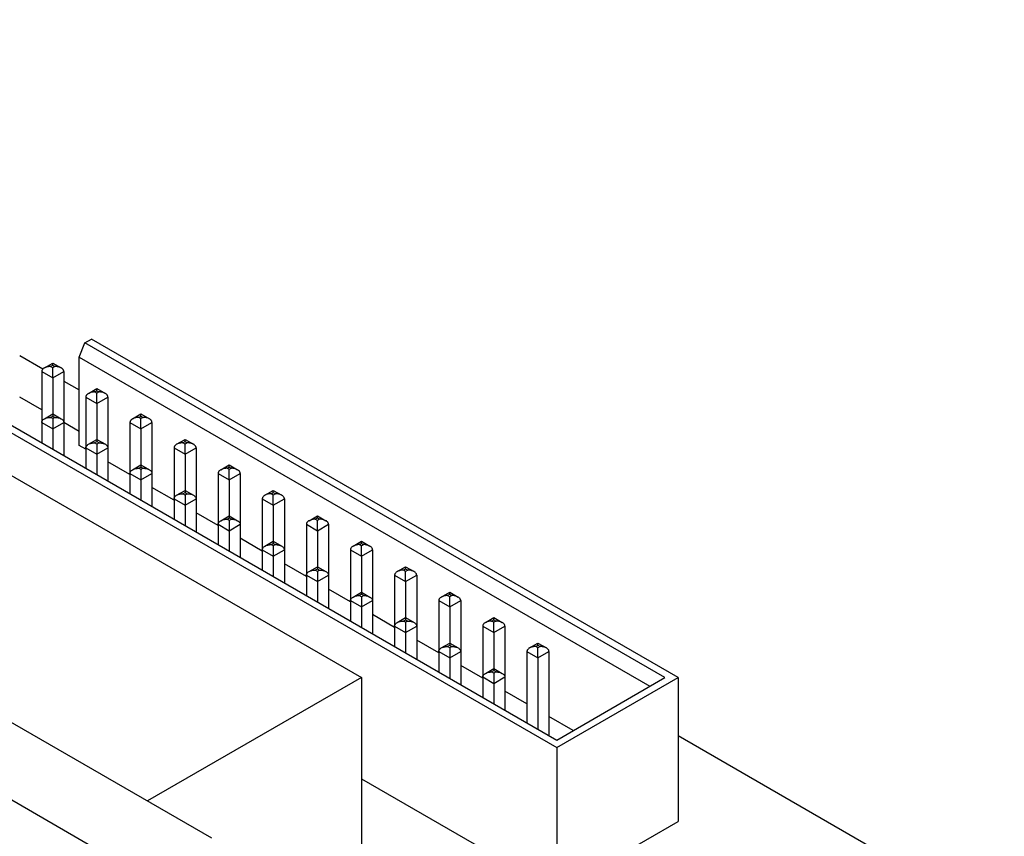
# Model space of a CAD drawing. Header units: inches. Extents: x 0 to 34, y 0 to 22.
# Tile 21 of 29: x 25.2 to 26.4, y 6.8 to 7.8. Entities that reach past the tile are written whole.
import ezdxf

# ---------------------------------------------------------------- set-up
doc = ezdxf.new("R2010")
doc.units = ezdxf.units.IN
doc.header["$LTSCALE"] = 1.87
doc.header["$MEASUREMENT"] = 0
doc.layers.get('0').update_dxf_attribs({"linetype": 'CONTINUOUS'})

msp = doc.modelspace()

# ---------------------------------------------------------------- linework, layer by layer
at = {"color": 7, "linetype": 'CONTINUOUS'}
for p, q in [((24.2527, 7.782), (25.8451, 6.8626)), ((24.2694, 7.782), (25.8451, 6.8722)), ((25.2423, 7.3558), (25.2493, 7.3737)), ((25.2493, 7.3737), (25.2577, 7.3785)), ((25.9815, 6.951), (25.2493, 7.3737)), ((25.9982, 6.951), (25.2577, 7.3785)), ((25.1672, 7.3577), (25.1965, 7.3408)), ((25.1983, 7.3421), (25.2089, 7.3483)), ((25.2062, 7.344), (25.2089, 7.3456)), ((25.2089, 7.3483), (25.2196, 7.3421)), ((25.2089, 7.3456), (25.2089, 7.3483)), ((25.2089, 7.3456), (25.2117, 7.344)), ((25.2423, 7.3558), (25.9625, 6.94)), ((25.2423, 7.2443), (25.2423, 7.3558)), ((25.195, 7.3376), (25.2089, 7.3295)), ((25.195, 7.3376), (25.195, 7.2475)), ((25.2089, 7.3424), (25.2062, 7.344)), ((25.2117, 7.344), (25.2089, 7.3424)), ((25.2089, 7.3295), (25.2089, 7.3424)), ((25.2089, 7.3295), (25.2229, 7.3376)), ((25.2229, 7.3376), (25.2229, 7.2315)), ((25.2089, 7.3295), (25.2089, 7.284)), ((25.2229, 7.3256), (25.2423, 7.3143)), ((25.254, 7.31), (25.2646, 7.3161)), ((25.2618, 7.3118), (25.2646, 7.3134)), ((25.2646, 7.3102), (25.2618, 7.3118)), ((25.2646, 7.3161), (25.2753, 7.31)), ((25.2646, 7.3134), (25.2646, 7.3161)), ((25.2646, 7.3134), (25.2674, 7.3118)), ((25.2674, 7.3118), (25.2646, 7.3102)), ((25.2646, 7.2974), (25.2646, 7.3102)), ((25.195, 7.2893), (25.1672, 7.3054)), ((25.2507, 7.3054), (25.2646, 7.2974)), ((25.2507, 7.3054), (25.2507, 7.2154)), ((25.2646, 7.2974), (25.2785, 7.3054)), ((25.2646, 7.2974), (25.2646, 7.2518)), ((25.2785, 7.3054), (25.2785, 7.1993)), ((25.1983, 7.2778), (25.2089, 7.284)), ((25.2089, 7.284), (25.2196, 7.2778)), ((25.2089, 7.284), (25.2089, 7.2813)), ((25.3096, 7.2778), (25.3203, 7.284)), ((25.3203, 7.284), (25.331, 7.2778)), ((25.3203, 7.2813), (25.3203, 7.284)), ((25.195, 7.2733), (25.2089, 7.2652)), ((25.2062, 7.2797), (25.2089, 7.2813)), ((25.2089, 7.2781), (25.2062, 7.2797)), ((25.2089, 7.2813), (25.2117, 7.2797)), ((25.2117, 7.2797), (25.2089, 7.2781)), ((25.2089, 7.2781), (25.2089, 7.2652)), ((25.2089, 7.2652), (25.2229, 7.2733)), ((25.2423, 7.262), (25.2229, 7.2733)), ((25.3064, 7.2733), (25.3203, 7.2652)), ((25.3064, 7.2733), (25.3064, 7.1832)), ((25.3175, 7.2797), (25.3203, 7.2813)), ((25.3203, 7.2781), (25.3175, 7.2797)), ((25.3203, 7.2813), (25.3231, 7.2797)), ((25.3231, 7.2797), (25.3203, 7.2781)), ((25.3203, 7.2652), (25.3203, 7.2781)), ((25.3203, 7.2652), (25.3342, 7.2733)), ((25.3342, 7.2733), (25.3342, 7.1672)), ((25.2089, 7.2652), (25.2089, 7.2395)), ((25.3203, 7.2652), (25.3203, 7.2197)), ((25.0803, 7.2504), (25.5986, 6.9511)), ((25.254, 7.2457), (25.2646, 7.2518)), ((25.2618, 7.2475), (25.2646, 7.2492)), ((25.2646, 7.2459), (25.2618, 7.2475)), ((25.2646, 7.2518), (25.2753, 7.2457)), ((25.2646, 7.2518), (25.2646, 7.2492)), ((25.2646, 7.2492), (25.2674, 7.2475)), ((25.2674, 7.2475), (25.2646, 7.2459)), ((25.3653, 7.2457), (25.376, 7.2518)), ((25.3732, 7.2475), (25.376, 7.2492)), ((25.376, 7.2459), (25.3732, 7.2475)), ((25.376, 7.2518), (25.3866, 7.2457)), ((25.376, 7.2492), (25.376, 7.2518)), ((25.376, 7.2492), (25.3788, 7.2475)), ((25.3788, 7.2475), (25.376, 7.2459)), ((25.2507, 7.2395), (25.2423, 7.2443)), ((25.2507, 7.2411), (25.2646, 7.2331)), ((25.2646, 7.2459), (25.2646, 7.2331)), ((25.2646, 7.2331), (25.2785, 7.2411)), ((25.3621, 7.2411), (25.376, 7.2331)), ((25.3621, 7.2411), (25.3621, 7.1511)), ((25.376, 7.2331), (25.376, 7.2459)), ((25.376, 7.2331), (25.3899, 7.2411)), ((25.3899, 7.2411), (25.3899, 7.135)), ((25.2646, 7.2331), (25.2646, 7.2074)), ((25.3064, 7.2074), (25.2785, 7.2234)), ((25.376, 7.2331), (25.376, 7.1875)), ((25.3064, 7.209), (25.3203, 7.2009)), ((25.3096, 7.2135), (25.3203, 7.2197)), ((25.3175, 7.2154), (25.3203, 7.217)), ((25.3203, 7.2138), (25.3175, 7.2154)), ((25.3203, 7.2197), (25.331, 7.2135)), ((25.3203, 7.2197), (25.3203, 7.217)), ((25.3203, 7.217), (25.3231, 7.2154)), ((25.3231, 7.2154), (25.3203, 7.2138)), ((25.3203, 7.2138), (25.3203, 7.2009)), ((25.3203, 7.2009), (25.3342, 7.209)), ((25.4177, 7.209), (25.4317, 7.2009)), ((25.4177, 7.209), (25.4177, 7.119)), ((25.421, 7.2135), (25.4317, 7.2197)), ((25.4289, 7.2154), (25.4317, 7.217)), ((25.4317, 7.2138), (25.4289, 7.2154)), ((25.4317, 7.2197), (25.4423, 7.2135)), ((25.4317, 7.217), (25.4317, 7.2197)), ((25.4317, 7.217), (25.4344, 7.2154)), ((25.4344, 7.2154), (25.4317, 7.2138)), ((25.4317, 7.2009), (25.4317, 7.2138)), ((25.4317, 7.2009), (25.4456, 7.209)), ((25.4456, 7.209), (25.4456, 7.1029)), ((25.4098, 6.7482), (24.6157, 7.2067)), ((25.3203, 7.2009), (25.3203, 7.1752)), ((25.4317, 7.2009), (25.4317, 7.1554)), ((25.3621, 7.1752), (25.3342, 7.1913)), ((25.3653, 7.1814), (25.376, 7.1875)), ((25.3732, 7.1832), (25.376, 7.1849)), ((25.376, 7.1875), (25.3866, 7.1814)), ((25.376, 7.1875), (25.376, 7.1849)), ((25.376, 7.1849), (25.3788, 7.1832)), ((25.4767, 7.1814), (25.4873, 7.1875)), ((25.4845, 7.1832), (25.4873, 7.1849)), ((25.4873, 7.1875), (25.498, 7.1814)), ((25.4873, 7.1849), (25.4873, 7.1875)), ((25.4873, 7.1849), (25.4901, 7.1832)), ((25.3621, 7.1768), (25.376, 7.1688)), ((25.376, 7.1816), (25.3732, 7.1832)), ((25.3788, 7.1832), (25.376, 7.1816)), ((25.376, 7.1816), (25.376, 7.1688)), ((25.376, 7.1688), (25.3899, 7.1768)), ((25.4734, 7.1768), (25.4873, 7.1688)), ((25.4734, 7.1768), (25.4734, 7.0868)), ((25.4873, 7.1816), (25.4845, 7.1832)), ((25.4901, 7.1832), (25.4873, 7.1816)), ((25.4873, 7.1688), (25.4873, 7.1816)), ((25.4873, 7.1688), (25.5013, 7.1768)), ((25.5013, 7.1768), (25.5013, 7.0707)), ((25.376, 7.1688), (25.376, 7.1431)), ((25.4177, 7.1431), (25.3899, 7.1591)), ((25.4873, 7.1688), (25.4873, 7.1232)), ((25.325, 6.6992), (24.5309, 7.1577)), ((25.421, 7.1492), (25.4317, 7.1554)), ((25.4289, 7.1511), (25.4317, 7.1527)), ((25.4317, 7.1495), (25.4289, 7.1511)), ((25.4317, 7.1554), (25.4423, 7.1492)), ((25.4317, 7.1554), (25.4317, 7.1527)), ((25.4317, 7.1527), (25.4344, 7.1511)), ((25.4344, 7.1511), (25.4317, 7.1495)), ((25.4317, 7.1495), (25.4317, 7.1366)), ((25.5324, 7.1492), (25.543, 7.1554)), ((25.5402, 7.1511), (25.543, 7.1527)), ((25.543, 7.1495), (25.5402, 7.1511)), ((25.543, 7.1554), (25.5537, 7.1492)), ((25.543, 7.1527), (25.543, 7.1554)), ((25.543, 7.1527), (25.5458, 7.1511)), ((25.5458, 7.1511), (25.543, 7.1495)), ((25.543, 7.1366), (25.543, 7.1495)), ((25.4177, 7.1447), (25.4317, 7.1366)), ((25.4317, 7.1366), (25.4456, 7.1447)), ((25.4317, 7.1366), (25.4317, 7.1109)), ((25.5291, 7.1447), (25.543, 7.1366)), ((25.5291, 7.1447), (25.5291, 7.0547)), ((25.543, 7.1366), (25.5569, 7.1447)), ((25.543, 7.1366), (25.543, 7.0911)), ((25.5569, 7.1447), (25.5569, 7.0386)), ((25.4734, 7.1109), (25.4456, 7.127)), ((25.4767, 7.1171), (25.4873, 7.1232)), ((25.4873, 7.1232), (25.498, 7.1171)), ((25.4873, 7.1232), (25.4873, 7.1206)), ((25.588, 7.1171), (25.5987, 7.1232)), ((25.5987, 7.1232), (25.6093, 7.1171)), ((25.5987, 7.1206), (25.5987, 7.1232)), ((25.4734, 7.1125), (25.4873, 7.1045)), ((25.4845, 7.119), (25.4873, 7.1206)), ((25.4873, 7.1173), (25.4845, 7.119)), ((25.4873, 7.1206), (25.4901, 7.119)), ((25.4901, 7.119), (25.4873, 7.1173)), ((25.4873, 7.1173), (25.4873, 7.1045)), ((25.4873, 7.1045), (25.5013, 7.1125)), ((25.5848, 7.1125), (25.5987, 7.1045)), ((25.5848, 7.1125), (25.5848, 7.0225)), ((25.5959, 7.119), (25.5987, 7.1206)), ((25.5987, 7.1173), (25.5959, 7.119)), ((25.5987, 7.1206), (25.6015, 7.119)), ((25.6015, 7.119), (25.5987, 7.1173)), ((25.5987, 7.1045), (25.5987, 7.1173)), ((25.5987, 7.1045), (25.6126, 7.1125)), ((25.6126, 7.1125), (25.6126, 7.0064)), ((25.4873, 7.1045), (25.4873, 7.0788)), ((25.5987, 7.1045), (25.5987, 7.0589)), ((25.5291, 7.0788), (25.5013, 7.0949)), ((25.5324, 7.0849), (25.543, 7.0911)), ((25.5402, 7.0868), (25.543, 7.0884)), ((25.543, 7.0852), (25.5402, 7.0868)), ((25.543, 7.0911), (25.5537, 7.0849)), ((25.543, 7.0911), (25.543, 7.0884)), ((25.543, 7.0884), (25.5458, 7.0868)), ((25.5458, 7.0868), (25.543, 7.0852)), ((25.543, 7.0852), (25.543, 7.0723)), ((25.6437, 7.0849), (25.6544, 7.0911)), ((25.6516, 7.0868), (25.6544, 7.0884)), ((25.6544, 7.0852), (25.6516, 7.0868)), ((25.6544, 7.0911), (25.665, 7.0849)), ((25.6544, 7.0884), (25.6544, 7.0911)), ((25.6544, 7.0884), (25.6571, 7.0868)), ((25.6571, 7.0868), (25.6544, 7.0852)), ((25.6544, 7.0723), (25.6544, 7.0852)), ((25.5291, 7.0804), (25.543, 7.0723)), ((25.543, 7.0723), (25.5569, 7.0804)), ((25.543, 7.0723), (25.543, 7.0466)), ((25.6404, 7.0804), (25.6544, 7.0723)), ((25.6404, 7.0804), (25.6404, 6.9904)), ((25.6544, 7.0723), (25.6683, 7.0804)), ((25.6544, 7.0723), (25.6544, 7.0268)), ((25.6683, 7.0804), (25.6683, 6.9743)), ((25.5848, 7.0466), (25.5569, 7.0627)), ((25.5848, 7.0482), (25.5987, 7.0402)), ((25.588, 7.0528), (25.5987, 7.0589)), ((25.5959, 7.0547), (25.5987, 7.0563)), ((25.5987, 7.053), (25.5959, 7.0547)), ((25.5987, 7.0589), (25.6093, 7.0528)), ((25.5987, 7.0589), (25.5987, 7.0563)), ((25.5987, 7.0563), (25.6015, 7.0547)), ((25.6015, 7.0547), (25.5987, 7.053)), ((25.5987, 7.053), (25.5987, 7.0402)), ((25.5987, 7.0402), (25.6126, 7.0482)), ((25.6961, 7.0482), (25.71, 7.0402)), ((25.6961, 7.0482), (25.6961, 6.9582)), ((25.6994, 7.0528), (25.71, 7.0589)), ((25.7073, 7.0547), (25.71, 7.0563)), ((25.71, 7.053), (25.7073, 7.0547)), ((25.71, 7.0589), (25.7207, 7.0528)), ((25.71, 7.0563), (25.71, 7.0589)), ((25.71, 7.0563), (25.7128, 7.0547)), ((25.7128, 7.0547), (25.71, 7.053)), ((25.71, 7.0402), (25.71, 7.053)), ((25.71, 7.0402), (25.724, 7.0482)), ((25.724, 7.0482), (25.724, 6.9421)), ((25.5987, 7.0402), (25.5987, 7.0145)), ((25.71, 7.0402), (25.71, 6.9946)), ((25.6404, 7.0145), (25.6126, 7.0306)), ((25.6437, 7.0206), (25.6544, 7.0268)), ((25.6516, 7.0225), (25.6544, 7.0241)), ((25.6544, 7.0209), (25.6516, 7.0225)), ((25.6544, 7.0268), (25.665, 7.0206)), ((25.6544, 7.0268), (25.6544, 7.0241)), ((25.6544, 7.0241), (25.6571, 7.0225)), ((25.6571, 7.0225), (25.6544, 7.0209)), ((25.7551, 7.0206), (25.7657, 7.0268)), ((25.7629, 7.0225), (25.7657, 7.0241)), ((25.7657, 7.0209), (25.7629, 7.0225)), ((25.7657, 7.0268), (25.7764, 7.0206)), ((25.7657, 7.0241), (25.7657, 7.0268)), ((25.7657, 7.0241), (25.7685, 7.0225)), ((25.7685, 7.0225), (25.7657, 7.0209)), ((25.6404, 7.0161), (25.6544, 7.008)), ((25.6544, 7.0209), (25.6544, 7.008)), ((25.6544, 7.008), (25.6683, 7.0161)), ((25.7518, 7.0161), (25.7657, 7.008)), ((25.7518, 7.0161), (25.7518, 6.9261)), ((25.7657, 7.008), (25.7657, 7.0209)), ((25.7657, 7.008), (25.7796, 7.0161)), ((25.7796, 7.0161), (25.7796, 6.91)), ((25.6544, 7.008), (25.6544, 6.9823)), ((25.6961, 6.9823), (25.6683, 6.9984)), ((25.7657, 7.008), (25.7657, 6.9625)), ((25.6994, 6.9885), (25.71, 6.9946)), ((25.7073, 6.9904), (25.71, 6.992)), ((25.71, 6.9888), (25.7073, 6.9904)), ((25.71, 6.9946), (25.7207, 6.9885)), ((25.71, 6.9946), (25.71, 6.992)), ((25.71, 6.992), (25.7128, 6.9904)), ((25.7128, 6.9904), (25.71, 6.9888)), ((25.71, 6.9888), (25.71, 6.9759)), ((25.8107, 6.9885), (25.8214, 6.9946)), ((25.8186, 6.9904), (25.8214, 6.992)), ((25.8214, 6.9888), (25.8186, 6.9904)), ((25.8214, 6.9946), (25.8321, 6.9885)), ((25.8214, 6.992), (25.8214, 6.9946)), ((25.8214, 6.992), (25.8242, 6.9904)), ((25.8242, 6.9904), (25.8214, 6.9888)), ((25.8214, 6.9759), (25.8214, 6.9888)), ((25.6961, 6.9839), (25.71, 6.9759)), ((25.71, 6.9759), (25.724, 6.9839)), ((25.71, 6.9759), (25.71, 6.9502)), ((25.8075, 6.9839), (25.8214, 6.9759)), ((25.8075, 6.9839), (25.8075, 6.8939)), ((25.8214, 6.9759), (25.8353, 6.9839)), ((25.8214, 6.9759), (25.8214, 6.8859)), ((25.8353, 6.9839), (25.8353, 6.8778)), ((25.7518, 6.9502), (25.724, 6.9663)), ((25.7551, 6.9563), (25.7657, 6.9625)), ((25.7657, 6.9625), (25.7764, 6.9563)), ((25.7657, 6.9625), (25.7657, 6.9598)), ((25.5986, 6.9511), (25.3285, 6.7952)), ((25.5986, 6.9511), (25.5986, 6.7225)), ((25.7518, 6.9518), (25.7657, 6.9437)), ((25.7629, 6.9582), (25.7657, 6.9598)), ((25.7657, 6.9566), (25.7629, 6.9582)), ((25.7657, 6.9598), (25.7685, 6.9582)), ((25.7685, 6.9582), (25.7657, 6.9566)), ((25.7657, 6.9566), (25.7657, 6.9437)), ((25.7657, 6.9437), (25.7796, 6.9518)), ((25.8451, 6.8722), (25.9815, 6.951)), ((25.8451, 6.8626), (25.9982, 6.951)), ((25.9982, 6.951), (25.9982, 6.7694)), ((25.7657, 6.9437), (25.7657, 6.918)), ((25.8075, 6.918), (25.7796, 6.9341)), ((25.866, 6.8843), (25.8353, 6.902)), ((25.9982, 6.8779), (26.4101, 6.6401)), ((25.8451, 6.8626), (25.8451, 6.681)), ((25.5986, 6.8233), (25.8451, 6.681)), ((25.8451, 6.681), (25.9982, 6.7694))]:
    msp.add_line(p, q, dxfattribs=at)
for points, knots in [([(25.1983, 7.3421), (25.1978, 7.3418), (25.197, 7.3413), (25.1961, 7.3404), (25.1956, 7.3396), (25.1953, 7.3389), (25.1951, 7.3382), (25.195, 7.3378), (25.195, 7.3376)], [0, 0, 0, 0, 0.265551, 0.520627, 0.643992, 0.76457, 0.882914, 1, 1, 1, 1]), ([(25.2062, 7.344), (25.2055, 7.344), (25.2041, 7.3439), (25.202, 7.3436), (25.2001, 7.343), (25.1989, 7.3424), (25.1983, 7.3421)], [0, 0, 0, 0, 0.254293, 0.507018, 0.756375, 1, 1, 1, 1]), ([(25.2196, 7.3421), (25.219, 7.3424), (25.2178, 7.343), (25.2158, 7.3436), (25.2138, 7.3439), (25.2124, 7.344), (25.2117, 7.344)], [0, 0, 0, 0, 0.243625, 0.492982, 0.745707, 1, 1, 1, 1]), ([(25.2229, 7.3376), (25.2229, 7.3378), (25.2228, 7.3382), (25.2226, 7.3389), (25.2223, 7.3396), (25.2218, 7.3404), (25.2209, 7.3413), (25.22, 7.3418), (25.2196, 7.3421)], [0, 0, 0, 0, 0.117087, 0.23543, 0.356009, 0.479373, 0.734449, 1, 1, 1, 1]), ([(25.254, 7.31), (25.2535, 7.3097), (25.2527, 7.3091), (25.2518, 7.3082), (25.2512, 7.3074), (25.2509, 7.3068), (25.2507, 7.3061), (25.2507, 7.3056), (25.2507, 7.3054)], [0, 0, 0, 0, 0.265551, 0.520627, 0.643992, 0.76457, 0.882914, 1, 1, 1, 1]), ([(25.2618, 7.3118), (25.2611, 7.3118), (25.2598, 7.3118), (25.2577, 7.3114), (25.2558, 7.3109), (25.2545, 7.3103), (25.254, 7.31)], [0, 0, 0, 0, 0.254293, 0.507018, 0.756375, 1, 1, 1, 1]), ([(25.2753, 7.31), (25.2747, 7.3103), (25.2735, 7.3109), (25.2715, 7.3114), (25.2695, 7.3118), (25.2681, 7.3118), (25.2674, 7.3118)], [0, 0, 0, 0, 0.243625, 0.492982, 0.745707, 1, 1, 1, 1]), ([(25.2785, 7.3054), (25.2785, 7.3056), (25.2785, 7.3061), (25.2783, 7.3068), (25.278, 7.3074), (25.2775, 7.3082), (25.2766, 7.3091), (25.2757, 7.3097), (25.2753, 7.31)], [0, 0, 0, 0, 0.117087, 0.23543, 0.356009, 0.479373, 0.734449, 1, 1, 1, 1]), ([(25.195, 7.2733), (25.195, 7.2735), (25.1951, 7.2739), (25.1953, 7.2746), (25.1956, 7.2753), (25.1961, 7.2761), (25.197, 7.277), (25.1978, 7.2775), (25.1983, 7.2778)], [0, 0, 0, 0, 0.117087, 0.23543, 0.356009, 0.479373, 0.734449, 1, 1, 1, 1]), ([(25.1983, 7.2778), (25.1989, 7.2781), (25.2001, 7.2787), (25.202, 7.2793), (25.2041, 7.2796), (25.2055, 7.2797), (25.2062, 7.2797)], [0, 0, 0, 0, 0.243625, 0.492982, 0.745707, 1, 1, 1, 1]), ([(25.2117, 7.2797), (25.2124, 7.2797), (25.2138, 7.2796), (25.2158, 7.2793), (25.2178, 7.2787), (25.219, 7.2781), (25.2196, 7.2778)], [0, 0, 0, 0, 0.254293, 0.507018, 0.756375, 1, 1, 1, 1]), ([(25.2196, 7.2778), (25.22, 7.2775), (25.2209, 7.277), (25.2218, 7.2761), (25.2223, 7.2753), (25.2226, 7.2746), (25.2228, 7.2739), (25.2229, 7.2735), (25.2229, 7.2733)], [0, 0, 0, 0, 0.265551, 0.520627, 0.643992, 0.76457, 0.882914, 1, 1, 1, 1]), ([(25.3096, 7.2778), (25.3092, 7.2775), (25.3083, 7.277), (25.3075, 7.2761), (25.3069, 7.2753), (25.3066, 7.2746), (25.3064, 7.2739), (25.3064, 7.2735), (25.3064, 7.2733)], [0, 0, 0, 0, 0.265551, 0.520627, 0.643992, 0.76457, 0.882914, 1, 1, 1, 1]), ([(25.3175, 7.2797), (25.3168, 7.2797), (25.3154, 7.2796), (25.3134, 7.2793), (25.3114, 7.2787), (25.3102, 7.2781), (25.3096, 7.2778)], [0, 0, 0, 0, 0.254293, 0.507018, 0.756375, 1, 1, 1, 1]), ([(25.331, 7.2778), (25.3304, 7.2781), (25.3292, 7.2787), (25.3272, 7.2793), (25.3252, 7.2796), (25.3238, 7.2797), (25.3231, 7.2797)], [0, 0, 0, 0, 0.243625, 0.492982, 0.745707, 1, 1, 1, 1]), ([(25.3342, 7.2733), (25.3342, 7.2735), (25.3342, 7.2739), (25.334, 7.2746), (25.3337, 7.2753), (25.3331, 7.2761), (25.3322, 7.277), (25.3314, 7.2775), (25.331, 7.2778)], [0, 0, 0, 0, 0.117087, 0.23543, 0.356009, 0.479373, 0.734449, 1, 1, 1, 1]), ([(25.254, 7.2457), (25.2545, 7.246), (25.2558, 7.2466), (25.2577, 7.2471), (25.2598, 7.2475), (25.2611, 7.2475), (25.2618, 7.2475)], [0, 0, 0, 0, 0.243625, 0.492982, 0.745707, 1, 1, 1, 1]), ([(25.2674, 7.2475), (25.2681, 7.2475), (25.2695, 7.2475), (25.2715, 7.2471), (25.2735, 7.2466), (25.2747, 7.246), (25.2753, 7.2457)], [0, 0, 0, 0, 0.254293, 0.507018, 0.756375, 1, 1, 1, 1]), ([(25.3732, 7.2475), (25.3725, 7.2475), (25.3711, 7.2475), (25.3691, 7.2471), (25.3671, 7.2466), (25.3659, 7.246), (25.3653, 7.2457)], [0, 0, 0, 0, 0.254293, 0.507018, 0.756375, 1, 1, 1, 1]), ([(25.3866, 7.2457), (25.3861, 7.246), (25.3848, 7.2466), (25.3829, 7.2471), (25.3808, 7.2475), (25.3795, 7.2475), (25.3788, 7.2475)], [0, 0, 0, 0, 0.243625, 0.492982, 0.745707, 1, 1, 1, 1]), ([(25.2507, 7.2411), (25.2507, 7.2413), (25.2507, 7.2418), (25.2509, 7.2425), (25.2512, 7.2431), (25.2518, 7.2439), (25.2527, 7.2448), (25.2535, 7.2454), (25.254, 7.2457)], [0, 0, 0, 0, 0.117087, 0.23543, 0.356009, 0.479373, 0.734449, 1, 1, 1, 1]), ([(25.2753, 7.2457), (25.2757, 7.2454), (25.2766, 7.2448), (25.2775, 7.2439), (25.278, 7.2431), (25.2783, 7.2425), (25.2785, 7.2418), (25.2785, 7.2413), (25.2785, 7.2411)], [0, 0, 0, 0, 0.265551, 0.520627, 0.643992, 0.76457, 0.882914, 1, 1, 1, 1]), ([(25.3653, 7.2457), (25.3649, 7.2454), (25.364, 7.2448), (25.3631, 7.2439), (25.3626, 7.2431), (25.3623, 7.2425), (25.3621, 7.2418), (25.3621, 7.2413), (25.3621, 7.2411)], [0, 0, 0, 0, 0.265551, 0.520627, 0.643992, 0.76457, 0.882914, 1, 1, 1, 1]), ([(25.3899, 7.2411), (25.3899, 7.2413), (25.3899, 7.2418), (25.3897, 7.2425), (25.3894, 7.2431), (25.3888, 7.2439), (25.3879, 7.2448), (25.3871, 7.2454), (25.3866, 7.2457)], [0, 0, 0, 0, 0.117087, 0.23543, 0.356009, 0.479373, 0.734449, 1, 1, 1, 1]), ([(25.3064, 7.209), (25.3064, 7.2092), (25.3064, 7.2097), (25.3066, 7.2103), (25.3069, 7.211), (25.3075, 7.2118), (25.3083, 7.2127), (25.3092, 7.2133), (25.3096, 7.2135)], [0, 0, 0, 0, 0.117087, 0.23543, 0.356009, 0.479373, 0.734449, 1, 1, 1, 1]), ([(25.3096, 7.2135), (25.3102, 7.2138), (25.3114, 7.2144), (25.3134, 7.215), (25.3154, 7.2153), (25.3168, 7.2154), (25.3175, 7.2154)], [0, 0, 0, 0, 0.243625, 0.492982, 0.745707, 1, 1, 1, 1]), ([(25.3231, 7.2154), (25.3238, 7.2154), (25.3252, 7.2153), (25.3272, 7.215), (25.3292, 7.2144), (25.3304, 7.2138), (25.331, 7.2135)], [0, 0, 0, 0, 0.254293, 0.507018, 0.756375, 1, 1, 1, 1]), ([(25.331, 7.2135), (25.3314, 7.2133), (25.3322, 7.2127), (25.3331, 7.2118), (25.3337, 7.211), (25.334, 7.2103), (25.3342, 7.2097), (25.3342, 7.2092), (25.3342, 7.209)], [0, 0, 0, 0, 0.265551, 0.520627, 0.643992, 0.76457, 0.882914, 1, 1, 1, 1]), ([(25.421, 7.2135), (25.4205, 7.2133), (25.4197, 7.2127), (25.4188, 7.2118), (25.4183, 7.211), (25.418, 7.2103), (25.4178, 7.2097), (25.4177, 7.2092), (25.4177, 7.209)], [0, 0, 0, 0, 0.265551, 0.520627, 0.643992, 0.76457, 0.882914, 1, 1, 1, 1]), ([(25.4289, 7.2154), (25.4282, 7.2154), (25.4268, 7.2153), (25.4248, 7.215), (25.4228, 7.2144), (25.4216, 7.2138), (25.421, 7.2135)], [0, 0, 0, 0, 0.254293, 0.507018, 0.756375, 1, 1, 1, 1]), ([(25.4423, 7.2135), (25.4417, 7.2138), (25.4405, 7.2144), (25.4386, 7.215), (25.4365, 7.2153), (25.4351, 7.2154), (25.4344, 7.2154)], [0, 0, 0, 0, 0.243625, 0.492982, 0.745707, 1, 1, 1, 1]), ([(25.4456, 7.209), (25.4456, 7.2092), (25.4455, 7.2097), (25.4453, 7.2103), (25.445, 7.211), (25.4445, 7.2118), (25.4436, 7.2127), (25.4428, 7.2133), (25.4423, 7.2135)], [0, 0, 0, 0, 0.117087, 0.23543, 0.356009, 0.479373, 0.734449, 1, 1, 1, 1]), ([(25.3621, 7.1768), (25.3621, 7.177), (25.3621, 7.1775), (25.3623, 7.1782), (25.3626, 7.1788), (25.3631, 7.1796), (25.364, 7.1805), (25.3649, 7.1811), (25.3653, 7.1814)], [0, 0, 0, 0, 0.117087, 0.23543, 0.356009, 0.479373, 0.734449, 1, 1, 1, 1]), ([(25.3653, 7.1814), (25.3659, 7.1817), (25.3671, 7.1823), (25.3691, 7.1828), (25.3711, 7.1832), (25.3725, 7.1832), (25.3732, 7.1832)], [0, 0, 0, 0, 0.243625, 0.492982, 0.745707, 1, 1, 1, 1]), ([(25.3788, 7.1832), (25.3795, 7.1832), (25.3808, 7.1832), (25.3829, 7.1828), (25.3848, 7.1823), (25.3861, 7.1817), (25.3866, 7.1814)], [0, 0, 0, 0, 0.254293, 0.507018, 0.756375, 1, 1, 1, 1]), ([(25.3866, 7.1814), (25.3871, 7.1811), (25.3879, 7.1805), (25.3888, 7.1796), (25.3894, 7.1788), (25.3897, 7.1782), (25.3899, 7.1775), (25.3899, 7.177), (25.3899, 7.1768)], [0, 0, 0, 0, 0.265551, 0.520627, 0.643992, 0.76457, 0.882914, 1, 1, 1, 1]), ([(25.4767, 7.1814), (25.4762, 7.1811), (25.4754, 7.1805), (25.4745, 7.1796), (25.4739, 7.1788), (25.4736, 7.1782), (25.4735, 7.1775), (25.4734, 7.177), (25.4734, 7.1768)], [0, 0, 0, 0, 0.265551, 0.520627, 0.643992, 0.76457, 0.882914, 1, 1, 1, 1]), ([(25.4845, 7.1832), (25.4839, 7.1832), (25.4825, 7.1832), (25.4804, 7.1828), (25.4785, 7.1823), (25.4772, 7.1817), (25.4767, 7.1814)], [0, 0, 0, 0, 0.254293, 0.507018, 0.756375, 1, 1, 1, 1]), ([(25.498, 7.1814), (25.4974, 7.1817), (25.4962, 7.1823), (25.4942, 7.1828), (25.4922, 7.1832), (25.4908, 7.1832), (25.4901, 7.1832)], [0, 0, 0, 0, 0.243625, 0.492982, 0.745707, 1, 1, 1, 1]), ([(25.5013, 7.1768), (25.5013, 7.177), (25.5012, 7.1775), (25.501, 7.1782), (25.5007, 7.1788), (25.5002, 7.1796), (25.4993, 7.1805), (25.4984, 7.1811), (25.498, 7.1814)], [0, 0, 0, 0, 0.117087, 0.23543, 0.356009, 0.479373, 0.734449, 1, 1, 1, 1]), ([(25.4177, 7.1447), (25.4177, 7.1449), (25.4178, 7.1454), (25.418, 7.146), (25.4183, 7.1467), (25.4188, 7.1475), (25.4197, 7.1484), (25.4205, 7.149), (25.421, 7.1492)], [0, 0, 0, 0, 0.117087, 0.23543, 0.356009, 0.479373, 0.734449, 1, 1, 1, 1]), ([(25.421, 7.1492), (25.4216, 7.1495), (25.4228, 7.1501), (25.4248, 7.1507), (25.4268, 7.151), (25.4282, 7.1511), (25.4289, 7.1511)], [0, 0, 0, 0, 0.243625, 0.492982, 0.745707, 1, 1, 1, 1]), ([(25.4344, 7.1511), (25.4351, 7.1511), (25.4365, 7.151), (25.4386, 7.1507), (25.4405, 7.1501), (25.4417, 7.1495), (25.4423, 7.1492)], [0, 0, 0, 0, 0.254293, 0.507018, 0.756375, 1, 1, 1, 1]), ([(25.4423, 7.1492), (25.4428, 7.149), (25.4436, 7.1484), (25.4445, 7.1475), (25.445, 7.1467), (25.4453, 7.146), (25.4455, 7.1454), (25.4456, 7.1449), (25.4456, 7.1447)], [0, 0, 0, 0, 0.265551, 0.520627, 0.643992, 0.76457, 0.882914, 1, 1, 1, 1]), ([(25.5324, 7.1492), (25.5319, 7.149), (25.5311, 7.1484), (25.5302, 7.1475), (25.5296, 7.1467), (25.5293, 7.146), (25.5291, 7.1454), (25.5291, 7.1449), (25.5291, 7.1447)], [0, 0, 0, 0, 0.265551, 0.520627, 0.643992, 0.76457, 0.882914, 1, 1, 1, 1]), ([(25.5402, 7.1511), (25.5395, 7.1511), (25.5381, 7.151), (25.5361, 7.1507), (25.5342, 7.1501), (25.5329, 7.1495), (25.5324, 7.1492)], [0, 0, 0, 0, 0.254293, 0.507018, 0.756375, 1, 1, 1, 1]), ([(25.5537, 7.1492), (25.5531, 7.1495), (25.5519, 7.1501), (25.5499, 7.1507), (25.5479, 7.151), (25.5465, 7.1511), (25.5458, 7.1511)], [0, 0, 0, 0, 0.243625, 0.492982, 0.745707, 1, 1, 1, 1]), ([(25.5569, 7.1447), (25.5569, 7.1449), (25.5569, 7.1454), (25.5567, 7.146), (25.5564, 7.1467), (25.5559, 7.1475), (25.555, 7.1484), (25.5541, 7.149), (25.5537, 7.1492)], [0, 0, 0, 0, 0.117087, 0.23543, 0.356009, 0.479373, 0.734449, 1, 1, 1, 1]), ([(25.4734, 7.1125), (25.4734, 7.1128), (25.4735, 7.1132), (25.4736, 7.1139), (25.4739, 7.1145), (25.4745, 7.1153), (25.4754, 7.1162), (25.4762, 7.1168), (25.4767, 7.1171)], [0, 0, 0, 0, 0.117087, 0.23543, 0.356009, 0.479373, 0.734449, 1, 1, 1, 1]), ([(25.4767, 7.1171), (25.4772, 7.1174), (25.4785, 7.118), (25.4804, 7.1185), (25.4825, 7.1189), (25.4839, 7.119), (25.4845, 7.119)], [0, 0, 0, 0, 0.243625, 0.492982, 0.745707, 1, 1, 1, 1]), ([(25.4901, 7.119), (25.4908, 7.119), (25.4922, 7.1189), (25.4942, 7.1185), (25.4962, 7.118), (25.4974, 7.1174), (25.498, 7.1171)], [0, 0, 0, 0, 0.254293, 0.507018, 0.756375, 1, 1, 1, 1]), ([(25.498, 7.1171), (25.4984, 7.1168), (25.4993, 7.1162), (25.5002, 7.1153), (25.5007, 7.1145), (25.501, 7.1139), (25.5012, 7.1132), (25.5013, 7.1128), (25.5013, 7.1125)], [0, 0, 0, 0, 0.265551, 0.520627, 0.643992, 0.76457, 0.882914, 1, 1, 1, 1]), ([(25.588, 7.1171), (25.5876, 7.1168), (25.5867, 7.1162), (25.5858, 7.1153), (25.5853, 7.1145), (25.585, 7.1139), (25.5848, 7.1132), (25.5848, 7.1128), (25.5848, 7.1125)], [0, 0, 0, 0, 0.265551, 0.520627, 0.643992, 0.76457, 0.882914, 1, 1, 1, 1]), ([(25.5959, 7.119), (25.5952, 7.119), (25.5938, 7.1189), (25.5918, 7.1185), (25.5898, 7.118), (25.5886, 7.1174), (25.588, 7.1171)], [0, 0, 0, 0, 0.254293, 0.507018, 0.756375, 1, 1, 1, 1]), ([(25.6093, 7.1171), (25.6088, 7.1174), (25.6075, 7.118), (25.6056, 7.1185), (25.6035, 7.1189), (25.6022, 7.119), (25.6015, 7.119)], [0, 0, 0, 0, 0.243625, 0.492982, 0.745707, 1, 1, 1, 1]), ([(25.6126, 7.1125), (25.6126, 7.1128), (25.6126, 7.1132), (25.6124, 7.1139), (25.6121, 7.1145), (25.6115, 7.1153), (25.6106, 7.1162), (25.6098, 7.1168), (25.6093, 7.1171)], [0, 0, 0, 0, 0.117087, 0.23543, 0.356009, 0.479373, 0.734449, 1, 1, 1, 1]), ([(25.5291, 7.0804), (25.5291, 7.0806), (25.5291, 7.0811), (25.5293, 7.0817), (25.5296, 7.0824), (25.5302, 7.0832), (25.5311, 7.0841), (25.5319, 7.0847), (25.5324, 7.0849)], [0, 0, 0, 0, 0.117087, 0.23543, 0.356009, 0.479373, 0.734449, 1, 1, 1, 1]), ([(25.5324, 7.0849), (25.5329, 7.0853), (25.5342, 7.0858), (25.5361, 7.0864), (25.5381, 7.0867), (25.5395, 7.0868), (25.5402, 7.0868)], [0, 0, 0, 0, 0.243625, 0.492982, 0.745707, 1, 1, 1, 1]), ([(25.5458, 7.0868), (25.5465, 7.0868), (25.5479, 7.0867), (25.5499, 7.0864), (25.5519, 7.0858), (25.5531, 7.0853), (25.5537, 7.0849)], [0, 0, 0, 0, 0.254293, 0.507018, 0.756375, 1, 1, 1, 1]), ([(25.5537, 7.0849), (25.5541, 7.0847), (25.555, 7.0841), (25.5559, 7.0832), (25.5564, 7.0824), (25.5567, 7.0817), (25.5569, 7.0811), (25.5569, 7.0806), (25.5569, 7.0804)], [0, 0, 0, 0, 0.265551, 0.520627, 0.643992, 0.76457, 0.882914, 1, 1, 1, 1]), ([(25.6437, 7.0849), (25.6433, 7.0847), (25.6424, 7.0841), (25.6415, 7.0832), (25.641, 7.0824), (25.6407, 7.0817), (25.6405, 7.0811), (25.6404, 7.0806), (25.6404, 7.0804)], [0, 0, 0, 0, 0.265551, 0.520627, 0.643992, 0.76457, 0.882914, 1, 1, 1, 1]), ([(25.6516, 7.0868), (25.6509, 7.0868), (25.6495, 7.0867), (25.6475, 7.0864), (25.6455, 7.0858), (25.6443, 7.0853), (25.6437, 7.0849)], [0, 0, 0, 0, 0.254293, 0.507018, 0.756375, 1, 1, 1, 1]), ([(25.665, 7.0849), (25.6644, 7.0853), (25.6632, 7.0858), (25.6613, 7.0864), (25.6592, 7.0867), (25.6578, 7.0868), (25.6571, 7.0868)], [0, 0, 0, 0, 0.243625, 0.492982, 0.745707, 1, 1, 1, 1]), ([(25.6683, 7.0804), (25.6683, 7.0806), (25.6682, 7.0811), (25.6681, 7.0817), (25.6678, 7.0824), (25.6672, 7.0832), (25.6663, 7.0841), (25.6655, 7.0847), (25.665, 7.0849)], [0, 0, 0, 0, 0.117087, 0.23543, 0.356009, 0.479373, 0.734449, 1, 1, 1, 1]), ([(25.5848, 7.0482), (25.5848, 7.0485), (25.5848, 7.0489), (25.585, 7.0496), (25.5853, 7.0502), (25.5858, 7.051), (25.5867, 7.0519), (25.5876, 7.0525), (25.588, 7.0528)], [0, 0, 0, 0, 0.117087, 0.23543, 0.356009, 0.479373, 0.734449, 1, 1, 1, 1]), ([(25.588, 7.0528), (25.5886, 7.0531), (25.5898, 7.0537), (25.5918, 7.0542), (25.5938, 7.0546), (25.5952, 7.0547), (25.5959, 7.0547)], [0, 0, 0, 0, 0.243625, 0.492982, 0.745707, 1, 1, 1, 1]), ([(25.6015, 7.0547), (25.6022, 7.0547), (25.6035, 7.0546), (25.6056, 7.0542), (25.6075, 7.0537), (25.6088, 7.0531), (25.6093, 7.0528)], [0, 0, 0, 0, 0.254293, 0.507018, 0.756375, 1, 1, 1, 1]), ([(25.6093, 7.0528), (25.6098, 7.0525), (25.6106, 7.0519), (25.6115, 7.051), (25.6121, 7.0502), (25.6124, 7.0496), (25.6126, 7.0489), (25.6126, 7.0485), (25.6126, 7.0482)], [0, 0, 0, 0, 0.265551, 0.520627, 0.643992, 0.76457, 0.882914, 1, 1, 1, 1]), ([(25.6994, 7.0528), (25.6989, 7.0525), (25.6981, 7.0519), (25.6972, 7.051), (25.6967, 7.0502), (25.6964, 7.0496), (25.6962, 7.0489), (25.6961, 7.0485), (25.6961, 7.0482)], [0, 0, 0, 0, 0.265551, 0.520627, 0.643992, 0.76457, 0.882914, 1, 1, 1, 1]), ([(25.7073, 7.0547), (25.7066, 7.0547), (25.7052, 7.0546), (25.7031, 7.0542), (25.7012, 7.0537), (25.7, 7.0531), (25.6994, 7.0528)], [0, 0, 0, 0, 0.254293, 0.507018, 0.756375, 1, 1, 1, 1]), ([(25.7207, 7.0528), (25.7201, 7.0531), (25.7189, 7.0537), (25.7169, 7.0542), (25.7149, 7.0546), (25.7135, 7.0547), (25.7128, 7.0547)], [0, 0, 0, 0, 0.243625, 0.492982, 0.745707, 1, 1, 1, 1]), ([(25.724, 7.0482), (25.724, 7.0485), (25.7239, 7.0489), (25.7237, 7.0496), (25.7234, 7.0502), (25.7229, 7.051), (25.722, 7.0519), (25.7211, 7.0525), (25.7207, 7.0528)], [0, 0, 0, 0, 0.117087, 0.23543, 0.356009, 0.479373, 0.734449, 1, 1, 1, 1]), ([(25.6437, 7.0206), (25.6443, 7.021), (25.6455, 7.0215), (25.6475, 7.0221), (25.6495, 7.0224), (25.6509, 7.0225), (25.6516, 7.0225)], [0, 0, 0, 0, 0.243625, 0.492982, 0.745707, 1, 1, 1, 1]), ([(25.6571, 7.0225), (25.6578, 7.0225), (25.6592, 7.0224), (25.6613, 7.0221), (25.6632, 7.0215), (25.6644, 7.021), (25.665, 7.0206)], [0, 0, 0, 0, 0.254293, 0.507018, 0.756375, 1, 1, 1, 1]), ([(25.7629, 7.0225), (25.7622, 7.0225), (25.7609, 7.0224), (25.7588, 7.0221), (25.7569, 7.0215), (25.7556, 7.021), (25.7551, 7.0206)], [0, 0, 0, 0, 0.254293, 0.507018, 0.756375, 1, 1, 1, 1]), ([(25.7764, 7.0206), (25.7758, 7.021), (25.7746, 7.0215), (25.7726, 7.0221), (25.7706, 7.0224), (25.7692, 7.0225), (25.7685, 7.0225)], [0, 0, 0, 0, 0.243625, 0.492982, 0.745707, 1, 1, 1, 1]), ([(25.6404, 7.0161), (25.6404, 7.0163), (25.6405, 7.0168), (25.6407, 7.0174), (25.641, 7.0181), (25.6415, 7.0189), (25.6424, 7.0198), (25.6433, 7.0204), (25.6437, 7.0206)], [0, 0, 0, 0, 0.117087, 0.23543, 0.356009, 0.479373, 0.734449, 1, 1, 1, 1]), ([(25.665, 7.0206), (25.6655, 7.0204), (25.6663, 7.0198), (25.6672, 7.0189), (25.6678, 7.0181), (25.6681, 7.0174), (25.6682, 7.0168), (25.6683, 7.0163), (25.6683, 7.0161)], [0, 0, 0, 0, 0.265551, 0.520627, 0.643992, 0.76457, 0.882914, 1, 1, 1, 1]), ([(25.7551, 7.0206), (25.7546, 7.0204), (25.7538, 7.0198), (25.7529, 7.0189), (25.7523, 7.0181), (25.752, 7.0174), (25.7518, 7.0168), (25.7518, 7.0163), (25.7518, 7.0161)], [0, 0, 0, 0, 0.265551, 0.520627, 0.643992, 0.76457, 0.882914, 1, 1, 1, 1]), ([(25.7796, 7.0161), (25.7796, 7.0163), (25.7796, 7.0168), (25.7794, 7.0174), (25.7791, 7.0181), (25.7786, 7.0189), (25.7777, 7.0198), (25.7768, 7.0204), (25.7764, 7.0206)], [0, 0, 0, 0, 0.117087, 0.23543, 0.356009, 0.479373, 0.734449, 1, 1, 1, 1]), ([(25.6961, 6.9839), (25.6961, 6.9842), (25.6962, 6.9846), (25.6964, 6.9853), (25.6967, 6.9859), (25.6972, 6.9867), (25.6981, 6.9876), (25.6989, 6.9882), (25.6994, 6.9885)], [0, 0, 0, 0, 0.117087, 0.23543, 0.356009, 0.479373, 0.734449, 1, 1, 1, 1]), ([(25.6994, 6.9885), (25.7, 6.9888), (25.7012, 6.9894), (25.7031, 6.9899), (25.7052, 6.9903), (25.7066, 6.9904), (25.7073, 6.9904)], [0, 0, 0, 0, 0.243625, 0.492982, 0.745707, 1, 1, 1, 1]), ([(25.7128, 6.9904), (25.7135, 6.9904), (25.7149, 6.9903), (25.7169, 6.9899), (25.7189, 6.9894), (25.7201, 6.9888), (25.7207, 6.9885)], [0, 0, 0, 0, 0.254293, 0.507018, 0.756375, 1, 1, 1, 1]), ([(25.7207, 6.9885), (25.7211, 6.9882), (25.722, 6.9876), (25.7229, 6.9867), (25.7234, 6.9859), (25.7237, 6.9853), (25.7239, 6.9846), (25.724, 6.9842), (25.724, 6.9839)], [0, 0, 0, 0, 0.265551, 0.520627, 0.643992, 0.76457, 0.882914, 1, 1, 1, 1]), ([(25.8107, 6.9885), (25.8103, 6.9882), (25.8094, 6.9876), (25.8086, 6.9867), (25.808, 6.9859), (25.8077, 6.9853), (25.8075, 6.9846), (25.8075, 6.9842), (25.8075, 6.9839)], [0, 0, 0, 0, 0.265551, 0.520627, 0.643992, 0.76457, 0.882914, 1, 1, 1, 1]), ([(25.8186, 6.9904), (25.8179, 6.9904), (25.8165, 6.9903), (25.8145, 6.9899), (25.8125, 6.9894), (25.8113, 6.9888), (25.8107, 6.9885)], [0, 0, 0, 0, 0.254293, 0.507018, 0.756375, 1, 1, 1, 1]), ([(25.8321, 6.9885), (25.8315, 6.9888), (25.8303, 6.9894), (25.8283, 6.9899), (25.8263, 6.9903), (25.8249, 6.9904), (25.8242, 6.9904)], [0, 0, 0, 0, 0.243625, 0.492982, 0.745707, 1, 1, 1, 1]), ([(25.8353, 6.9839), (25.8353, 6.9842), (25.8353, 6.9846), (25.8351, 6.9853), (25.8348, 6.9859), (25.8342, 6.9867), (25.8333, 6.9876), (25.8325, 6.9882), (25.8321, 6.9885)], [0, 0, 0, 0, 0.117087, 0.23543, 0.356009, 0.479373, 0.734449, 1, 1, 1, 1]), ([(25.7518, 6.9518), (25.7518, 6.952), (25.7518, 6.9525), (25.752, 6.9531), (25.7523, 6.9538), (25.7529, 6.9546), (25.7538, 6.9555), (25.7546, 6.9561), (25.7551, 6.9563)], [0, 0, 0, 0, 0.117087, 0.23543, 0.356009, 0.479373, 0.734449, 1, 1, 1, 1]), ([(25.7551, 6.9563), (25.7556, 6.9567), (25.7569, 6.9572), (25.7588, 6.9578), (25.7609, 6.9581), (25.7622, 6.9582), (25.7629, 6.9582)], [0, 0, 0, 0, 0.243625, 0.492982, 0.745707, 1, 1, 1, 1]), ([(25.7685, 6.9582), (25.7692, 6.9582), (25.7706, 6.9581), (25.7726, 6.9578), (25.7746, 6.9572), (25.7758, 6.9567), (25.7764, 6.9563)], [0, 0, 0, 0, 0.254293, 0.507018, 0.756375, 1, 1, 1, 1]), ([(25.7764, 6.9563), (25.7768, 6.9561), (25.7777, 6.9555), (25.7786, 6.9546), (25.7791, 6.9538), (25.7794, 6.9531), (25.7796, 6.9525), (25.7796, 6.952), (25.7796, 6.9518)], [0, 0, 0, 0, 0.265551, 0.520627, 0.643992, 0.76457, 0.882914, 1, 1, 1, 1])]:
    msp.add_open_spline(points, degree=3, knots=knots, dxfattribs=at)

doc.saveas('drawing.dxf')
